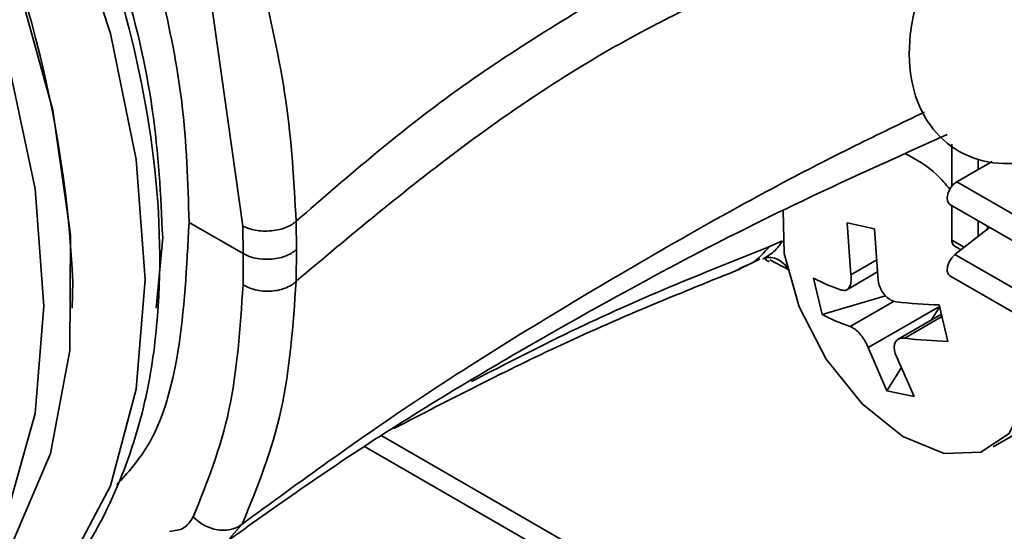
# Model space of a CAD drawing. Header units: millimetres. Extents: x 0 to 420, y 0 to 297.
# Tile 74 of 126: x 312.35 to 315.27, y 127.98 to 129.5. Entities that reach past the tile are written whole.
import ezdxf

# ---------------------------------------------------------------- set-up
doc = ezdxf.new("R2010")
doc.units = ezdxf.units.MM

msp = doc.modelspace()

# ---------------------------------------------------------------- linework, layer by layer
at = {"color": 7, "linetype": 'Continuous', "lineweight": 35}
for p, q in [((313.0142, 128.8889), (312.9141, 129.595)), ((315.1185, 129.1321), (315.1185, 129.0078)), ((315.2378, 129.0811), (315.1327, 129.0204)), ((315.1327, 129.0204), (315.5428, 128.7836)), ((315.1127, 128.9531), (315.5228, 128.7163)), ((315.1185, 128.9497), (315.1185, 128.8473)), ((313.0149, 128.8071), (312.8542, 128.8998)), ((313.0149, 128.8071), (313.0142, 128.8889)), ((313.1727, 128.8199), (313.172, 128.9033)), ((314.8891, 128.881), (314.8081, 128.8984)), ((314.8188, 128.7444), (314.8081, 128.8984)), ((314.8891, 128.881), (314.8998, 128.727)), ((315.2304, 128.8851), (315.1277, 128.8047)), ((314.6159, 128.8453), (314.5753, 128.8272)), ((313.0146, 128.7145), (313.0149, 128.8071)), ((313.1721, 128.7252), (313.1727, 128.8199)), ((315.1268, 128.8289), (315.1451, 128.8183)), ((315.5378, 128.5679), (315.1277, 128.8047)), ((314.4786, 128.7575), (314.5483, 128.7905)), ((314.6345, 128.759), (314.5782, 128.7885)), ((314.8066, 128.7001), (314.898, 128.7529)), ((312.5073, 128.6447), (312.5089, 128.7243)), ((314.708, 128.7346), (314.7335, 128.6264)), ((315.1127, 128.7408), (315.5228, 128.504)), ((314.9215, 128.6821), (314.7335, 128.6264)), ((315.0838, 128.6516), (314.8697, 128.5281)), ((315.0875, 128.6269), (314.9594, 128.553)), ((315.0572, 128.6095), (315.0838, 128.6516)), ((315.1064, 128.5465), (315.081, 128.6546)), ((314.9253, 128.4001), (314.8697, 128.5281)), ((314.9506, 128.5107), (315.0063, 128.3827)), ((314.9253, 128.4001), (314.9688, 128.469)), ((314.9253, 128.4001), (315.0063, 128.3827)), ((315.2414, 128.2331), (315.4777, 128.3695)), ((313.3745, 128.2348), (314.3771, 127.656))]:
    msp.add_line(p, q, dxfattribs=at)
at = {"color": 8, "linetype": 'Continuous', "lineweight": 35}
for p, q in [((315.1963, 129.0571), (315.1963, 129.0872)), ((315.1963, 128.8584), (315.1963, 128.9048)), ((315.2246, 128.8805), (315.2246, 128.8885)), ((312.757, 128.6452), (312.7759, 128.8546)), ((315.1551, 128.8261), (315.1185, 128.8473)), ((314.8188, 128.7444), (314.8955, 128.7887)), ((314.8165, 128.5908), (314.9471, 128.6662)), ((315.0891, 128.62), (314.9784, 128.5561)), ((314.4296, 127.6866), (313.426, 128.266)), ((313.0119, 128.0041), (312.9738, 127.9616))]:
    msp.add_line(p, q, dxfattribs=at)
at = {"color": 7, "linetype": 'Continuous', "lineweight": 35, "flags": 128}
for points in [[(309.5234, 131.4696), (309.6846, 131.5831), (309.9116, 131.6611), (310.1672, 131.6724), (310.4433, 131.6166), (310.731, 131.4955), (311.021, 131.3131), (311.304, 131.0751), (311.5709, 130.7892), (311.8132, 130.4647), (312.0231, 130.1119), (312.1937, 129.7422), (312.3196, 129.3675), (312.3969, 128.9997), (312.4229, 128.6508)], [(310.9004, 131.4982), (311.1978, 131.2922), (311.4846, 131.0299), (311.7511, 130.72), (311.9883, 130.3732), (312.1881, 130.0013), (312.3436, 129.6169), (312.4496, 129.2331), (312.5024, 128.8629), (312.5003, 128.5191), (312.4433, 128.2133), (312.3334, 127.9558), (312.1743, 127.7556), (312.0339, 127.6517)], [(315.1327, 129.0204), (315.1224, 129.0122), (315.1136, 129.0008), (315.1073, 128.9875), (315.1045, 128.9743), (315.1055, 128.9629), (315.1102, 128.9549), (315.1127, 128.9531)], [(314.6177, 128.9349), (314.621, 128.8075), (314.6654, 128.6488), (314.7455, 128.494), (314.8521, 128.3606), (314.9733, 128.2636), (315.0955, 128.2139), (315.2047, 128.2171), (315.2889, 128.273), (315.3383, 128.375), (315.3475, 128.5119), (315.3322, 128.6082), (315.3322, 128.6082)], [(315.1277, 128.8047), (315.118, 128.7948), (315.1102, 128.7823), (315.1055, 128.7688), (315.1045, 128.7563), (315.1073, 128.7463), (315.1127, 128.7408)], [(312.4229, 128.6508), (312.3969, 128.332), (312.3196, 128.0534), (312.1937, 127.8241), (312.0231, 127.6514), (311.8132, 127.5408), (311.6888, 127.5088)]]:
    msp.add_lwpolyline(points, dxfattribs=at)
at = {"color": 8, "linetype": 'Continuous', "lineweight": 35, "flags": 128}
msp.add_lwpolyline([(312.3078, 127.684), (312.3256, 127.6978), (312.4956, 127.8801), (312.6209, 128.118), (312.6976, 128.4043), (312.7234, 128.7304), (312.6976, 129.0863), (312.6209, 129.4613), (312.4956, 129.8438), (312.3256, 130.2224), (312.1159, 130.5854), (311.8731, 130.922), (311.6045, 131.2217), (311.3181, 131.4756), (311.0228, 131.6759)], dxfattribs=at)
at = {"color": 7, "linetype": 'Continuous', "lineweight": 35}
for centre, radius, start, end in [((309.0345, 128.565), 3.478, 2.6249, 57.1421), ((315.1381, 128.8451), 0.0197, 173.7082, 234.9793), ((314.9374, 129.155), 0.4789, 241.3773, 252.2022), ((315.12, 130.0262), 1.3721, 263.009, 268.3713), ((314.9629, 129.0468), 0.4789, 241.3764, 252.2023), ((315.1454, 129.9183), 1.3724, 263.0091, 268.3702)]:
    msp.add_arc(centre, radius, start, end, dxfattribs=at)
for points, knots in [([(312.3097, 127.7001), (312.3641, 127.7402), (312.4952, 127.837), (312.63, 128.0663), (312.7216, 128.3303), (312.7743, 128.6589), (312.7665, 129.0778), (312.6577, 129.5956), (312.499, 130.0168), (312.3438, 130.3291), (312.2046, 130.5701), (312.0186, 130.845), (311.7635, 131.1529), (311.4469, 131.4576), (311.2143, 131.6079), (311.0959, 131.6844)], [0, 0, 0, 0, 0.058834, 0.141619, 0.212871, 0.271485, 0.38117, 0.487062, 0.587318, 0.635008, 0.681306, 0.741792, 0.819724, 0.908266, 1, 1, 1, 1]), ([(312.7759, 128.8546), (312.7699, 128.9799), (312.758, 129.2304), (312.6626, 129.6369), (312.5143, 130.0467), (312.3132, 130.4474), (312.0683, 130.8231), (311.7886, 131.1582), (311.485, 131.4463), (311.2741, 131.5836), (311.1687, 131.6523)], [0, 0, 0, 0, 0.125, 0.25, 0.375, 0.5, 0.625, 0.749999, 0.875, 1, 1, 1, 1]), ([(312.5987, 130.1012), (312.6217, 130.044), (312.6677, 129.9297), (312.7246, 129.7569), (312.7865, 129.5315), (312.8444, 129.2378), (312.8508, 129.0176), (312.8542, 128.8998)], [0, 0, 0, 0, 0.1397489, 0.2790469, 0.4188352, 0.6891249, 1, 1, 1, 1]), ([(315.3144, 129.9599), (315.2892, 129.9435), (315.219, 129.8976), (315.1184, 129.7854), (315.0307, 129.6264), (314.9873, 129.4598), (314.9929, 129.3091), (315.0446, 129.187), (315.1372, 129.1018), (315.2533, 129.0679), (315.3667, 129.0802), (315.4336, 129.1133), (315.4644, 129.1285)], [0, 0, 0, 0, 0.066679, 0.185555, 0.304887, 0.426754, 0.540537, 0.642872, 0.73469, 0.830655, 0.921794, 1, 1, 1, 1]), ([(313.172, 128.9033), (313.1655, 129.0215), (313.1523, 129.258), (313.0951, 129.5083), (313.0665, 129.6335)], [0, 0, 0, 0, 0.500019, 1, 1, 1, 1]), ([(312.9562, 127.9454), (313.0906, 128.0412), (313.3804, 128.2477), (313.9468, 128.5871), (314.5275, 128.9014), (314.9508, 129.0918), (315.1043, 129.1609)], [0, 0, 0, 0, 0.237194, 0.511374, 0.822728, 1, 1, 1, 1]), ([(315.1124, 128.9988), (315.0998, 129.0135), (315.0591, 129.0611), (315.0127, 129.0865), (314.9807, 129.104)], [0, 0, 0, 0, 0.310647, 1, 1, 1, 1]), ([(312.8542, 128.8998), (312.8476, 128.7687), (312.8352, 128.5235), (312.7605, 128.2552), (312.6715, 128.1557), (312.6401, 128.1205)], [0, 0, 0, 0, 0.426031, 0.797022, 1, 1, 1, 1]), ([(313.0142, 128.8889), (313.0194, 128.8864), (313.0303, 128.8814), (313.0507, 128.8764), (313.074, 128.8738), (313.0987, 128.8744), (313.1225, 128.8783), (313.1434, 128.8849), (313.1604, 128.8933), (313.1683, 128.9001), (313.172, 128.9033)], [0, 0, 0, 0, 0.1132944, 0.2360768, 0.3660769, 0.5000391, 0.633988, 0.7639851, 0.8867336, 1, 1, 1, 1]), ([(314.5575, 128.7915), (314.5689, 128.7979), (314.5919, 128.8108), (314.6079, 128.8338), (314.6159, 128.8453)], [0, 0, 0, 0, 0.496194, 1, 1, 1, 1]), ([(313.1727, 128.8199), (313.1689, 128.8166), (313.1611, 128.8095), (313.1441, 128.8008), (313.1232, 128.7941), (313.096, 128.7899), (313.0666, 128.7905), (313.0372, 128.7963), (313.0226, 128.8033), (313.0149, 128.8071)], [0, 0, 0, 0, 0.113224, 0.235888, 0.365776, 0.499618, 0.691915, 0.836414, 1, 1, 1, 1]), ([(314.5765, 128.8024), (314.5748, 128.801), (314.5715, 128.7982), (314.5685, 128.796), (314.567, 128.7948)], [0, 0, 0, 0, 0.49817, 1, 1, 1, 1]), ([(314.6345, 128.759), (314.6296, 128.7657), (314.6195, 128.7795), (314.5982, 128.7927), (314.576, 128.7978), (314.5635, 128.7935), (314.5575, 128.7915)], [0, 0, 0, 0, 0.24065, 0.500002, 0.75935, 1, 1, 1, 1]), ([(314.5639, 128.7914), (314.5645, 128.7907), (314.5665, 128.7885), (314.5721, 128.7852), (314.5759, 128.7829)], [0, 0, 0, 0, 0.321907, 1, 1, 1, 1]), ([(313.4616, 128.2876), (313.6304, 128.3746), (313.9928, 128.5616), (314.3173, 128.692), (314.4906, 128.7616)], [0, 0, 0, 0, 0.465932, 1, 1, 1, 1]), ([(314.8188, 128.7444), (314.8193, 128.7382), (314.8202, 128.7257), (314.8165, 128.7107), (314.8093, 128.7007), (314.8003, 128.6969), (314.7938, 128.6984), (314.7911, 128.699)], [0, 0, 0, 0, 0.213494, 0.427061, 0.638946, 0.850102, 1, 1, 1, 1]), ([(312.8666, 128.0252), (312.9073, 128.1266), (312.9886, 128.3294), (313.0059, 128.5861), (313.0146, 128.7145)], [0, 0, 0, 0, 0.49994, 1, 1, 1, 1]), ([(313.0119, 128.0041), (313.0565, 128.113), (313.144, 128.3266), (313.1628, 128.5941), (313.1721, 128.7252)], [0, 0, 0, 0, 0.510211, 1, 1, 1, 1]), ([(313.0146, 128.7145), (313.0198, 128.7116), (313.0306, 128.7056), (313.0509, 128.6992), (313.0741, 128.6955), (313.0986, 128.6953), (313.1224, 128.6987), (313.1433, 128.7055), (313.1603, 128.7143), (313.1683, 128.7216), (313.1721, 128.7252)], [0, 0, 0, 0, 0.113228, 0.235888, 0.365775, 0.499633, 0.633548, 0.763591, 0.88649, 1, 1, 1, 1]), ([(314.953, 128.6643), (314.9478, 128.6655), (314.9375, 128.668), (314.9226, 128.6795), (314.9104, 128.695), (314.9026, 128.7118), (314.9006, 128.7226), (314.8998, 128.727)], [0, 0, 0, 0, 0.213521, 0.427068, 0.638974, 0.85012, 1, 1, 1, 1]), ([(314.8165, 128.5908), (314.8206, 128.589), (314.8289, 128.5853), (314.8425, 128.5731), (314.8549, 128.5577), (314.8643, 128.5419), (314.8681, 128.5321), (314.8697, 128.5281)], [0, 0, 0, 0, 0.213493, 0.427074, 0.638956, 0.850105, 1, 1, 1, 1]), ([(314.9506, 128.5107), (314.9491, 128.5163), (314.9462, 128.5276), (314.9486, 128.5419), (314.956, 128.552), (314.9666, 128.5567), (314.9749, 128.5563), (314.9784, 128.5561)], [0, 0, 0, 0, 0.2134931, 0.4270575, 0.6389625, 0.8500976, 1, 1, 1, 1]), ([(312.796, 127.9824), (312.8111, 127.984), (312.8414, 127.987), (312.8582, 128.0125), (312.8666, 128.0252)], [0, 0, 0, 0, 0.5001, 1, 1, 1, 1]), ([(312.8666, 128.0252), (312.8764, 128.0165), (312.8915, 128.003), (312.9175, 127.9918), (312.9391, 127.9863), (312.9608, 127.985), (312.9809, 127.9879), (312.9984, 127.9942), (313.0075, 128.0008), (313.0119, 128.0041)], [0, 0, 0, 0, 0.231836, 0.359691, 0.491895, 0.625223, 0.756276, 0.881984, 1, 1, 1, 1])]:
    msp.add_open_spline(points, degree=3, knots=knots, dxfattribs=at)
at = {"color": 8, "linetype": 'Continuous', "lineweight": 35}
for points, knots in [([(314.2013, 129.6437), (314.0163, 129.5325), (313.6264, 129.2983), (313.3285, 129.0393), (313.172, 128.9033)], [0, 0, 0, 0, 0.474654, 1, 1, 1, 1]), ([(313.1721, 128.7252), (313.3318, 128.8595), (313.6442, 129.1221), (314.0621, 129.4015), (314.3322, 129.5347), (314.3824, 129.5594)], [0, 0, 0, 0, 0.460024, 0.899655, 1, 1, 1, 1]), ([(315.0373, 129.2274), (314.9678, 129.1941), (314.6516, 129.0428), (314.1434, 128.7564), (313.5236, 128.3779), (313.1826, 128.1288), (313.0119, 128.0041)], [0, 0, 0, 0, 0.085691, 0.389648, 0.694327, 1, 1, 1, 1]), ([(314.5753, 128.8272), (314.391, 128.7539), (314.1116, 128.6429), (313.7989, 128.4822), (313.6925, 128.4275)], [0, 0, 0, 0, 0.659476, 1, 1, 1, 1]), ([(314.4886, 128.7641), (314.5019, 128.7687), (314.5358, 128.7806), (314.5604, 128.8096), (314.5753, 128.8272)], [0, 0, 0, 0, 0.393542, 1, 1, 1, 1])]:
    msp.add_open_spline(points, degree=3, knots=knots, dxfattribs=at)

doc.saveas('drawing.dxf')
